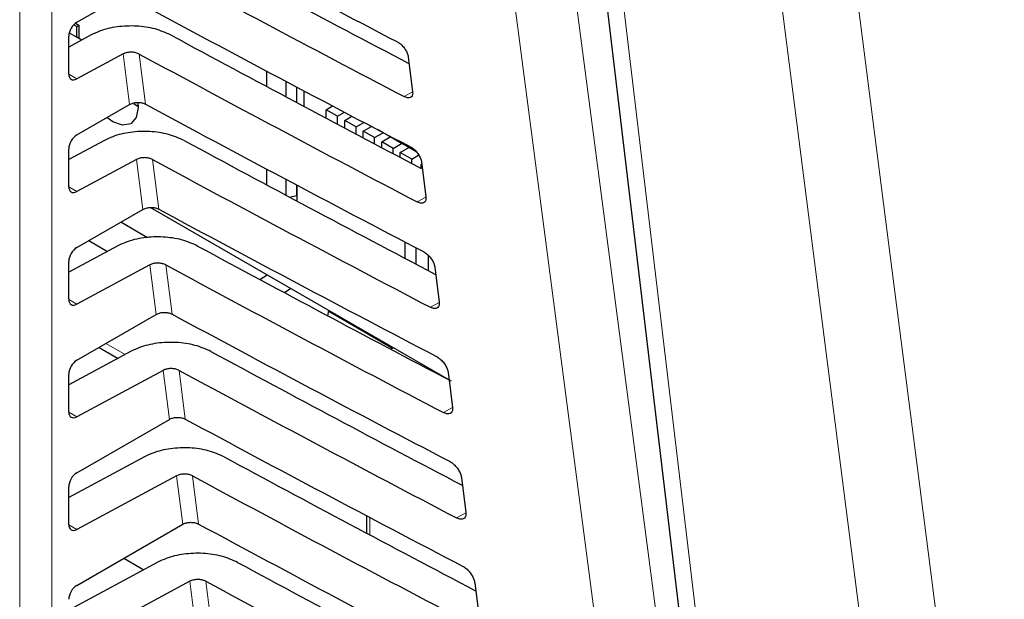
# Paper-space layout 'Blatt4' of a CAD drawing. Header units: millimetres. Extents: x 5 to 418, y 2 to 292.
# Tile 39 of 86: x 142.84 to 151.41, y 145.44 to 150.48. Entities that reach past the tile are written whole.
import ezdxf

# ---------------------------------------------------------------- set-up
doc = ezdxf.new("R2010")
doc.units = ezdxf.units.MM

psp = doc.layouts.new('Blatt4')

# ---------------------------------------------------------------- linework, layer by layer
at = {"color": 7, "linetype": 'Continuous', "lineweight": 18}
for p, q in [((142.8448, 143.109), (142.8448, 156.7728)), ((143.1251, 156.7714), (143.1251, 143.1076)), ((143.8012, 149.7445), (143.7457, 150.1836)), ((143.8843, 150.1833), (143.9394, 149.7468)), ((143.2715, 150.0075), (143.3422, 149.9667)), ((146.2627, 149.8533), (146.1896, 149.8126)), ((143.9165, 148.8313), (143.8616, 149.2661)), ((144.0002, 149.2658), (144.0548, 148.8336)), ((143.2715, 149.0277), (143.3422, 148.9869)), ((146.3785, 148.938), (146.3036, 148.8962)), ((144.0319, 147.9181), (143.9775, 148.3486)), ((144.1161, 148.3483), (144.1702, 147.9203)), ((143.2715, 148.0478), (143.3422, 148.007)), ((146.4942, 148.0226), (146.4175, 147.9799)), ((143.5935, 147.665), (143.7615, 147.568)), ((144.1473, 147.0048), (144.0934, 147.4311)), ((144.2321, 147.4307), (144.2856, 147.0071)), ((143.2715, 147.068), (143.3422, 147.0272)), ((146.61, 147.1072), (146.5315, 147.0635)), ((144.2627, 146.0916), (144.2094, 146.5136)), ((144.348, 146.5132), (144.401, 146.0939)), ((145.8915, 146.1505), (145.8915, 145.9989)), ((146.7257, 146.1919), (146.6454, 146.1471)), ((143.2715, 146.0881), (143.3422, 146.0473)), ((144.5433, 143.8702), (144.3253, 145.596)), ((144.4639, 145.5957), (144.6805, 143.8813))]:
    psp.add_line(p, q, dxfattribs=at)
at = {"color": 7, "linetype": 'Continuous', "lineweight": 25}
for p, q in [((143.3422, 150.4594), (143.6858, 150.6578)), ((143.3158, 150.4384), (143.341, 150.4239)), ((143.3298, 150.4511), (143.359, 150.4342)), ((143.341, 150.4239), (143.359, 150.4342)), ((143.341, 150.3295), (143.341, 150.4239)), ((143.359, 150.4342), (143.359, 150.3191)), ((143.4678, 150.3497), (143.2715, 150.2441)), ((143.2715, 150.0089), (143.2715, 150.3384)), ((143.2755, 150.3673), (143.341, 150.3295)), ((143.3841, 150.3046), (143.341, 150.3295)), ((143.7457, 150.1836), (143.3422, 149.9667)), ((146.224, 150.16), (146.2626, 149.8549)), ((144.9915, 150.0352), (144.9915, 149.9013)), ((145.162, 149.8103), (145.162, 149.9448)), ((145.2535, 149.8964), (145.2535, 149.7615)), ((145.3176, 149.8625), (145.3176, 149.7274)), ((143.3422, 149.4796), (143.8012, 149.7445)), ((143.837, 149.754), (143.8744, 149.7272)), ((145.5109, 149.6989), (145.5666, 149.7311)), ((145.5109, 149.6246), (145.5109, 149.6989)), ((145.6099, 149.6418), (145.5109, 149.6989)), ((145.6099, 149.6418), (145.6702, 149.6766)), ((145.6099, 149.5721), (145.6099, 149.6418)), ((145.6721, 149.6059), (145.7353, 149.6423)), ((145.6721, 149.5391), (145.6721, 149.6059)), ((145.7711, 149.5487), (145.6721, 149.6059)), ((145.7711, 149.5487), (145.839, 149.5879)), ((145.7711, 149.4867), (145.7711, 149.5487)), ((145.8333, 149.5128), (145.9042, 149.5537)), ((145.8333, 149.4538), (145.8333, 149.5128)), ((145.9323, 149.4556), (145.8333, 149.5128)), ((145.9323, 149.4556), (146.0059, 149.4981)), ((146.0059, 149.4981), (145.9618, 149.5235)), ((145.9946, 149.4197), (146.0681, 149.4622)), ((146.0059, 149.4981), (146.0059, 149.5005)), ((146.0163, 149.495), (146.2934, 149.335)), ((146.0681, 149.4622), (146.0681, 149.4651)), ((146.1671, 149.405), (146.0681, 149.4622)), ((143.5837, 149.4321), (143.2715, 149.2643)), ((145.9323, 149.4015), (145.9323, 149.4556)), ((146.0936, 149.3626), (145.9946, 149.4197)), ((145.9946, 149.3686), (145.9946, 149.4197)), ((146.0936, 149.3626), (146.1671, 149.405)), ((146.1671, 149.405), (146.1671, 149.4079)), ((143.2715, 149.0291), (143.2715, 149.3585)), ((146.0936, 149.3164), (146.0936, 149.3626)), ((146.1558, 149.3266), (146.2293, 149.3691)), ((146.1558, 149.2837), (146.1558, 149.3266)), ((146.2548, 149.2695), (146.1558, 149.3266)), ((146.2293, 149.3691), (146.2293, 149.372)), ((146.2983, 149.3293), (146.2293, 149.3691)), ((146.2548, 149.2695), (146.3159, 149.3048)), ((143.8616, 149.2661), (143.3422, 148.9869)), ((146.2548, 149.2316), (146.2548, 149.2695)), ((146.3368, 149.2221), (146.3422, 149.2253)), ((146.3368, 149.1885), (146.3368, 149.2221)), ((146.3398, 149.2447), (146.3784, 148.9396)), ((144.9915, 149.1833), (144.9915, 149.0459)), ((145.162, 148.9547), (145.162, 149.0928)), ((145.2535, 149.0443), (145.2535, 148.9522)), ((145.257, 149.0424), (145.257, 148.9039)), ((145.1929, 148.9382), (145.2535, 148.9522)), ((145.2521, 148.9518), (145.257, 148.949)), ((145.2535, 148.9522), (145.257, 148.9559)), ((143.3422, 148.4997), (143.9165, 148.8313)), ((143.9824, 148.8482), (146.5795, 147.3489)), ((143.9568, 148.5855), (143.7238, 148.72)), ((143.4459, 148.5596), (143.6086, 148.4657)), ((146.1975, 148.4053), (146.1975, 148.5474)), ((143.6997, 148.5146), (143.2715, 148.2844)), ((146.293, 148.3551), (146.293, 148.4976)), ((143.2715, 148.0492), (143.2715, 148.3787)), ((143.9775, 148.3486), (143.3422, 148.007)), ((146.399, 148.4327), (146.399, 148.2993)), ((144.9333, 148.2217), (144.9981, 148.2618)), ((146.4555, 148.3294), (146.4941, 148.0243)), ((145.2048, 148.1425), (145.1474, 148.107)), ((145.5243, 147.9058), (145.5345, 147.9521)), ((145.5331, 147.9454), (146.089, 147.6245)), ((143.3422, 147.5199), (144.0319, 147.9181)), ((143.8156, 147.5971), (143.2715, 147.3046)), ((143.5349, 147.6311), (143.7008, 147.5354)), ((146.0955, 147.6283), (146.0725, 147.615)), ((144.0934, 147.4311), (143.3422, 147.0272)), ((146.5713, 147.414), (146.6099, 147.1089)), ((143.2715, 147.0694), (143.2715, 147.3988)), ((143.3422, 146.54), (144.1473, 147.0048)), ((143.9315, 146.6796), (143.2715, 146.3247)), ((144.2094, 146.5136), (143.3422, 146.0473)), ((146.6871, 146.4987), (146.7257, 146.1936)), ((143.2715, 146.0895), (143.2715, 146.419)), ((145.8622, 146.1659), (145.8622, 146.0144)), ((143.3422, 145.5602), (144.2627, 146.0916)), ((143.752, 145.7968), (143.9256, 145.6966)), ((144.0474, 145.7621), (143.2715, 145.3449)), ((144.3253, 145.596), (143.3422, 145.0675)), ((146.8028, 145.5834), (146.8414, 145.2783))]:
    psp.add_line(p, q, dxfattribs=at)
at = {"color": 7, "linetype": 'Continuous', "lineweight": 18, "flags": 128}
for points in [[(147.3988, 152.8294), (148.1069, 147.4173), (148.8146, 142.0091)], [(148.2834, 141.9664), (148.204, 142.5726), (147.8867, 144.9973), (146.8672, 152.7868)], [(147.91, 152.1698), (148.0002, 151.414), (148.3607, 148.391), (148.7212, 145.368), (149.1959, 141.3869)], [(150.7522, 140.6154), (150.6552, 141.3745), (150.267, 144.411), (149.8789, 147.4475), (149.3678, 151.4452)], [(150.0256, 151.5006), (150.3777, 148.7461), (150.7298, 145.9915), (151.4098, 140.6709)]]:
    psp.add_lwpolyline(points, dxfattribs=at)
at = {"color": 7, "linetype": 'Continuous', "lineweight": 25, "flags": 128}
for points in [[(147.7405, 152.3786), (147.8584, 151.3894), (149.0264, 141.5958)], [(143.8718, 149.7605), (143.8746, 149.7188), (143.8579, 149.6316), (143.8104, 149.5769), (143.7393, 149.5631), (143.6554, 149.5923), (143.6028, 149.63)]]:
    psp.add_lwpolyline(points, dxfattribs=at)
at = {"color": 7, "linetype": 'Continuous', "lineweight": 25}
for centre, major_axis, ratio, start_param, end_param in [((280.3229, 238.6841), (199.9135, 3.0762), 0.587275, 3.951027, 3.967493), ((279.6649, 232.1172), (198.4972, -2.9487), 0.567125, 3.968666, 3.983632), ((279.6642, 232.1168), (198.9008, -2.9547), 0.567125, 3.968664, 3.985207), ((280.3226, 237.7041), (199.753, 3.0738), 0.587275, 3.951067, 3.967532), ((143.3435, 150.3785), (0.0513, 0.0858), 0.587369, 0.811807, 2.36515), ((279.6652, 231.1375), (198.3367, -2.9464), 0.567125, 3.968707, 3.983625), ((279.6645, 231.1371), (198.7402, -2.9524), 0.567125, 3.968705, 3.985247), ((143.3435, 150.0491), (0.0513, 0.0858), 0.587369, 2.36515, 3.918493), ((280.3224, 236.7241), (199.5924, 3.0713), 0.587275, 3.951108, 3.967572), ((143.3435, 149.3986), (0.0513, 0.0858), 0.587369, 0.811807, 2.36515), ((279.6654, 230.1578), (198.1761, -2.944), 0.567125, 3.968748, 3.983739), ((279.6648, 230.1574), (198.5797, -2.95), 0.567125, 3.968746, 3.985287), ((143.3435, 149.0692), (0.0513, 0.0858), 0.587369, 2.36515, 3.918493), ((280.3221, 235.7441), (199.4318, 3.0688), 0.587275, 3.951149, 3.967612), ((143.3435, 148.4188), (0.0513, 0.0858), 0.587369, 0.811807, 2.36515), ((279.6657, 229.1781), (198.0156, -2.9416), 0.567125, 3.968789, 3.983923), ((279.665, 229.1777), (198.4191, -2.9476), 0.567125, 3.968787, 3.985327), ((143.3435, 148.0894), (0.0513, 0.0858), 0.587369, 2.36515, 3.918493), ((280.3218, 234.7641), (199.2713, 3.0663), 0.587275, 3.951189, 3.967652), ((279.666, 228.1984), (197.855, -2.9392), 0.567125, 3.96883, 3.983847), ((143.3435, 147.4389), (0.0513, 0.0858), 0.587369, 0.811807, 2.36515), ((279.6653, 228.198), (198.2585, -2.9452), 0.567125, 3.968828, 3.985368), ((143.3435, 147.1095), (0.0513, 0.0858), 0.587369, 2.36515, 3.918493), ((280.3216, 233.7841), (199.1107, 3.0639), 0.587275, 3.95123, 3.967692), ((279.6662, 227.2187), (197.6944, -2.9368), 0.567125, 3.968872, 3.983901), ((143.3435, 146.4591), (0.0513, 0.0858), 0.587369, 0.811807, 2.36515), ((279.6656, 227.2183), (198.098, -2.9428), 0.567125, 3.96887, 3.985408), ((143.3435, 146.1297), (0.0513, 0.0858), 0.587369, 2.36515, 3.918493), ((280.3213, 232.8041), (198.9502, 3.0614), 0.587275, 3.951271, 3.967733), ((279.6665, 226.239), (197.5339, -2.9344), 0.567125, 3.968913, 3.983955), ((143.3435, 145.4792), (0.0513, 0.0858), 0.587369, 0.811807, 2.36515), ((279.6658, 226.2386), (197.9374, -2.9404), 0.567125, 3.968911, 3.985449)]:
    psp.add_ellipse(centre, major_axis=major_axis, ratio=ratio, start_param=start_param, end_param=end_param, dxfattribs=at)
for points, knots in [([(144.161, 150.3479), (144.1165, 150.3677), (144.0275, 150.4072), (143.8602, 150.4311), (143.691, 150.4243), (143.5567, 150.3925), (143.4909, 150.3608), (143.4678, 150.3497)], [0, 0, 0, 0, 0.2187953, 0.4375462, 0.6575334, 0.8799369, 1, 1, 1, 1]), ([(146.1305, 150.2881), (146.1344, 150.286), (146.1475, 150.2786), (146.17, 150.26), (146.1948, 150.231), (146.2136, 150.1986), (146.2218, 150.1745), (146.2236, 150.1624), (146.224, 150.16)], [0, 0, 0, 0, 0.088008, 0.300233, 0.513775, 0.729433, 0.94667, 1, 1, 1, 1]), ([(143.8843, 150.1833), (143.8754, 150.1873), (143.8576, 150.1952), (143.8241, 150.1999), (143.7903, 150.1986), (143.7635, 150.1922), (143.7503, 150.1859), (143.7457, 150.1836)], [0, 0, 0, 0, 0.218795, 0.437546, 0.657532, 0.879936, 1, 1, 1, 1]), ([(146.2626, 149.8549), (146.2629, 149.8508), (146.2641, 149.8374), (146.2595, 149.8184), (146.2451, 149.804), (146.2232, 149.8005), (146.2033, 149.8058), (146.1918, 149.8115), (146.1896, 149.8126)], [0, 0, 0, 0, 0.09232, 0.309177, 0.524659, 0.738015, 0.949851, 1, 1, 1, 1]), ([(143.8012, 149.7445), (143.8101, 149.7488), (143.828, 149.7573), (143.8619, 149.7627), (143.8961, 149.7615), (143.9225, 149.7551), (143.9353, 149.7489), (143.9394, 149.7468)], [0, 0, 0, 0, 0.223636, 0.447295, 0.670269, 0.891817, 1, 1, 1, 1]), ([(144.2769, 149.4304), (144.2324, 149.4502), (144.1434, 149.4897), (143.9761, 149.5136), (143.8069, 149.5068), (143.6726, 149.4749), (143.6068, 149.4432), (143.5837, 149.4321)], [0, 0, 0, 0, 0.2188012, 0.4375582, 0.6575514, 0.8799612, 1, 1, 1, 1]), ([(146.2439, 149.376), (146.248, 149.3737), (146.2616, 149.3661), (146.2848, 149.3468), (146.3102, 149.317), (146.3294, 149.2838), (146.3376, 149.2592), (146.3394, 149.247), (146.3398, 149.2447)], [0, 0, 0, 0, 0.091132, 0.303381, 0.516954, 0.732645, 0.9499, 1, 1, 1, 1]), ([(144.0002, 149.2658), (143.9913, 149.2697), (143.9735, 149.2776), (143.9401, 149.2824), (143.9062, 149.2811), (143.8794, 149.2747), (143.8662, 149.2683), (143.8616, 149.2661)], [0, 0, 0, 0, 0.218801, 0.437558, 0.657551, 0.87996, 1, 1, 1, 1]), ([(146.3784, 148.9396), (146.3787, 148.9353), (146.3799, 148.9214), (146.3751, 148.9019), (146.3602, 148.8873), (146.3376, 148.8838), (146.3173, 148.8894), (146.3057, 148.8952), (146.3036, 148.8962)], [0, 0, 0, 0, 0.09538, 0.312215, 0.527668, 0.740995, 0.952818, 1, 1, 1, 1]), ([(143.9165, 148.8313), (143.9255, 148.8356), (143.9434, 148.8441), (143.9773, 148.8494), (144.0115, 148.8482), (144.0379, 148.8418), (144.0506, 148.8356), (144.0548, 148.8336)], [0, 0, 0, 0, 0.223642, 0.447307, 0.670287, 0.89184, 1, 1, 1, 1]), ([(144.3928, 148.5129), (144.3483, 148.5326), (144.2593, 148.5722), (144.092, 148.596), (143.9228, 148.5893), (143.7885, 148.5574), (143.7227, 148.5257), (143.6997, 148.5146)], [0, 0, 0, 0, 0.2188072, 0.4375701, 0.6575695, 0.8799855, 1, 1, 1, 1]), ([(146.3573, 148.4639), (146.3617, 148.4615), (146.3757, 148.4536), (146.3997, 148.4336), (146.4255, 148.403), (146.4451, 148.369), (146.4534, 148.344), (146.4552, 148.3316), (146.4555, 148.3294)], [0, 0, 0, 0, 0.094104, 0.306375, 0.51998, 0.735701, 0.952973, 1, 1, 1, 1]), ([(144.1161, 148.3483), (144.1072, 148.3522), (144.0894, 148.3601), (144.056, 148.3649), (144.0221, 148.3635), (143.9953, 148.3572), (143.9821, 148.3508), (143.9775, 148.3486)], [0, 0, 0, 0, 0.218807, 0.43757, 0.657569, 0.879984, 1, 1, 1, 1]), ([(146.4941, 148.0243), (146.4945, 148.0198), (146.4957, 148.0053), (146.4906, 147.9855), (146.4752, 147.9706), (146.4521, 147.9672), (146.4313, 147.973), (146.4196, 147.9789), (146.4175, 147.9799)], [0, 0, 0, 0, 0.098292, 0.315106, 0.53053, 0.74383, 0.955641, 1, 1, 1, 1]), ([(144.0319, 147.9181), (144.0409, 147.9223), (144.0588, 147.9308), (144.0927, 147.9362), (144.1268, 147.935), (144.1532, 147.9286), (144.166, 147.9224), (144.1702, 147.9203)], [0, 0, 0, 0, 0.223648, 0.447319, 0.670304, 0.891864, 1, 1, 1, 1]), ([(144.5087, 147.5953), (144.4642, 147.6151), (144.3752, 147.6547), (144.2079, 147.6785), (144.0387, 147.6717), (143.9044, 147.6399), (143.8386, 147.6082), (143.8156, 147.5971)], [0, 0, 0, 0, 0.218813, 0.437582, 0.657588, 0.88001, 1, 1, 1, 1]), ([(146.4708, 147.5519), (146.4753, 147.5493), (146.4898, 147.5411), (146.5145, 147.5204), (146.5409, 147.489), (146.5608, 147.4541), (146.5692, 147.4287), (146.571, 147.4162), (146.5713, 147.414)], [0, 0, 0, 0, 0.096934, 0.309226, 0.522862, 0.738613, 0.9559, 1, 1, 1, 1]), ([(144.2321, 147.4307), (144.2232, 147.4347), (144.2054, 147.4426), (144.1719, 147.4474), (144.1381, 147.446), (144.1112, 147.4396), (144.098, 147.4333), (144.0934, 147.4311)], [0, 0, 0, 0, 0.2188129, 0.4375815, 0.6575867, 0.8800086, 1, 1, 1, 1]), ([(146.6099, 147.1089), (146.6103, 147.1042), (146.6115, 147.0893), (146.6061, 147.069), (146.5903, 147.0539), (146.5665, 147.0506), (146.5453, 147.0565), (146.5334, 147.0625), (146.5315, 147.0635)], [0, 0, 0, 0, 0.101065, 0.31786, 0.533256, 0.746531, 0.958331, 1, 1, 1, 1]), ([(144.1473, 147.0048), (144.1562, 147.0091), (144.1742, 147.0176), (144.2081, 147.0229), (144.2422, 147.0218), (144.2686, 147.0154), (144.2814, 147.0091), (144.2856, 147.0071)], [0, 0, 0, 0, 0.223654, 0.447331, 0.670322, 0.891888, 1, 1, 1, 1]), ([(144.6246, 146.6778), (144.5801, 146.6976), (144.4911, 146.7372), (144.3238, 146.761), (144.1546, 146.7542), (144.0203, 146.7224), (143.9545, 146.6907), (143.9315, 146.6796)], [0, 0, 0, 0, 0.2188192, 0.4375941, 0.6576057, 0.8800342, 1, 1, 1, 1]), ([(146.5842, 146.6398), (146.589, 146.637), (146.604, 146.6285), (146.6293, 146.6072), (146.6563, 146.575), (146.6766, 146.5393), (146.6849, 146.5135), (146.6868, 146.5008), (146.6871, 146.4987)], [0, 0, 0, 0, 0.099632, 0.311946, 0.52561, 0.741389, 0.958692, 1, 1, 1, 1]), ([(144.348, 146.5132), (144.3391, 146.5172), (144.3213, 146.5251), (144.2878, 146.5298), (144.254, 146.5285), (144.2271, 146.5221), (144.214, 146.5158), (144.2094, 146.5136)], [0, 0, 0, 0, 0.218819, 0.437593, 0.657605, 0.880033, 1, 1, 1, 1]), ([(146.7257, 146.1936), (146.7261, 146.1887), (146.7273, 146.1733), (146.7217, 146.1525), (146.7053, 146.1372), (146.6809, 146.1339), (146.6593, 146.1401), (146.6473, 146.1462), (146.6454, 146.1471)], [0, 0, 0, 0, 0.1037105, 0.3204859, 0.5358558, 0.7491071, 0.9608965, 1, 1, 1, 1]), ([(144.2627, 146.0916), (144.2716, 146.0958), (144.2895, 146.1044), (144.3234, 146.1097), (144.3576, 146.1085), (144.384, 146.1021), (144.3968, 146.0959), (144.401, 146.0939)], [0, 0, 0, 0, 0.22366, 0.447343, 0.67034, 0.891912, 1, 1, 1, 1]), ([(144.7405, 145.7603), (144.696, 145.7801), (144.607, 145.8196), (144.4397, 145.8435), (144.2705, 145.8367), (144.1362, 145.8048), (144.0705, 145.7732), (144.0474, 145.7621)], [0, 0, 0, 0, 0.218825, 0.437606, 0.657624, 0.880059, 1, 1, 1, 1]), ([(146.6976, 145.7277), (146.7026, 145.7248), (146.7181, 145.716), (146.7441, 145.694), (146.7716, 145.661), (146.7923, 145.6244), (146.8007, 145.5982), (146.8026, 145.5854), (146.8028, 145.5834)], [0, 0, 0, 0, 0.102208, 0.314542, 0.528235, 0.744041, 0.961357, 1, 1, 1, 1]), ([(144.4639, 145.5957), (144.455, 145.5996), (144.4372, 145.6076), (144.4037, 145.6123), (144.3699, 145.611), (144.343, 145.6046), (144.3299, 145.5983), (144.3253, 145.596)], [0, 0, 0, 0, 0.218825, 0.437606, 0.657623, 0.880057, 1, 1, 1, 1])]:
    psp.add_open_spline(points, degree=3, knots=knots, dxfattribs=at)

doc.saveas('drawing.dxf')
